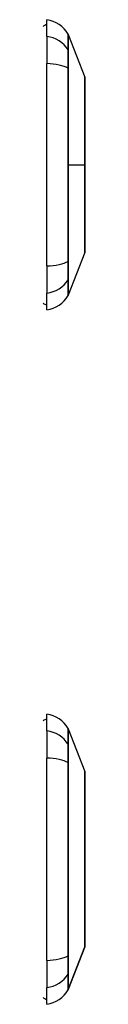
# Model space of a CAD drawing. Header units: inches. Extents: x 12 to 235, y 17 to 143.
# Tile 4 of 25: x 75.108 to 75.279, y 51.591 to 55.598. Entities that reach past the tile are written whole.
import ezdxf

# ---------------------------------------------------------------- set-up
doc = ezdxf.new("R2010")
doc.units = ezdxf.units.IN
doc.header["$MEASUREMENT"] = 0
doc.layers.add('Visible Edges(ANSI)', color=7, linetype='Continuous', lineweight=25)
doc.layers.add('Visible Tangent Edges(ANSI)', color=7, linetype='Continuous', lineweight=25)

msp = doc.modelspace()

# ---------------------------------------------------------------- linework, layer by layer
at = {"layer": 'Visible Edges(ANSI)'}
for p, q in [((75.1238, 55.5303), (75.1238, 55.5984)), ((75.2107, 55.5387), (75.2784, 55.3647)), ((75.1238, 55.5303), (75.1238, 55.4196)), ((75.1238, 54.5961), (75.1238, 55.4196)), ((75.2784, 54.651), (75.2107, 54.477)), ((75.1238, 54.5961), (75.1238, 54.4854)), ((75.1238, 54.4173), (75.1238, 54.4854)), ((75.1238, 52.7043), (75.1238, 52.7724)), ((75.1238, 52.7043), (75.1238, 52.5936)), ((75.2107, 52.7127), (75.2784, 52.5387)), ((75.1238, 51.7701), (75.1238, 52.5936)), ((75.2784, 51.825), (75.2107, 51.651)), ((75.1238, 51.7701), (75.1238, 51.6594)), ((75.1238, 51.5913), (75.1238, 51.6594))]:
    msp.add_line(p, q, dxfattribs=at)
at = {"layer": 'Visible Edges(ANSI)', "flags": 128}
for points in [[(75.2787, 54.6527), (75.2787, 54.6532), (75.2787, 54.6545), (75.2787, 54.6566), (75.2787, 54.6596), (75.2787, 54.6634), (75.2787, 54.668), (75.2788, 54.6735), (75.2788, 54.6797), (75.2788, 54.6868), (75.2788, 54.6947), (75.2788, 54.7033), (75.2789, 54.7126), (75.2789, 54.7226), (75.2789, 54.7333), (75.2789, 54.7446), (75.2789, 54.7566), (75.2789, 54.7692), (75.2789, 54.7823), (75.2789, 54.796), (75.2789, 54.8103), (75.2788, 54.825), (75.2788, 54.8402), (75.2788, 54.8558), (75.2788, 54.8718), (75.2788, 54.888), (75.2787, 54.9045), (75.2787, 54.9213), (75.2787, 54.9383), (75.2787, 54.9555), (75.2787, 54.9728), (75.2787, 54.9902), (75.2787, 55.0076), (75.2787, 55.0249), (75.2787, 55.0423), (75.2787, 55.0597), (75.2787, 55.0769), (75.2787, 55.094), (75.2787, 55.1109), (75.2788, 55.1275), (75.2788, 55.1437), (75.2788, 55.1596), (75.2788, 55.1752), (75.2788, 55.1904), (75.2789, 55.2052), (75.2789, 55.2196), (75.2789, 55.2333), (75.2789, 55.2466), (75.2789, 55.2592), (75.2789, 55.2711), (75.2789, 55.2825), (75.2789, 55.2932), (75.2789, 55.3031), (75.2788, 55.3124), (75.2788, 55.321), (75.2788, 55.3289), (75.2788, 55.336), (75.2788, 55.3423), (75.2787, 55.3477), (75.2787, 55.3524), (75.2787, 55.3562), (75.2787, 55.3591), (75.2787, 55.3613), (75.2787, 55.3625), (75.2787, 55.363)], [(75.2787, 51.8267), (75.2787, 51.8272), (75.2787, 51.8284), (75.2787, 51.8306), (75.2787, 51.8336), (75.2787, 51.8374), (75.2787, 51.842), (75.2788, 51.8475), (75.2788, 51.8537), (75.2788, 51.8608), (75.2788, 51.8686), (75.2788, 51.8772), (75.2789, 51.8866), (75.2789, 51.8966), (75.2789, 51.9074), (75.2789, 51.9188), (75.2789, 51.9308), (75.2789, 51.9434), (75.2789, 51.9566), (75.2789, 51.9703), (75.2789, 51.9845), (75.2788, 51.9992), (75.2788, 52.0144), (75.2788, 52.03), (75.2788, 52.0461), (75.2788, 52.0624), (75.2787, 52.079), (75.2787, 52.0958), (75.2787, 52.1127), (75.2787, 52.1299), (75.2787, 52.1472), (75.2787, 52.1647), (75.2787, 52.1822), (75.2787, 52.1997), (75.2787, 52.2171), (75.2787, 52.2344), (75.2787, 52.2515), (75.2787, 52.2685), (75.2787, 52.2853), (75.2788, 52.3019), (75.2788, 52.3183), (75.2788, 52.3343), (75.2788, 52.3499), (75.2788, 52.365), (75.2789, 52.3797), (75.2789, 52.3939), (75.2789, 52.4076), (75.2789, 52.4208), (75.2789, 52.4333), (75.2789, 52.4453), (75.2789, 52.4566), (75.2789, 52.4673), (75.2789, 52.4773), (75.2788, 52.4865), (75.2788, 52.4951), (75.2788, 52.5029), (75.2788, 52.51), (75.2788, 52.5163), (75.2787, 52.5217), (75.2787, 52.5264), (75.2787, 52.5302), (75.2787, 52.5331), (75.2787, 52.5353), (75.2787, 52.5365), (75.2787, 52.537)]]:
    msp.add_lwpolyline(points, dxfattribs=at)
at = {"layer": 'Visible Edges(ANSI)'}
for centre, radius, start, end in [((75.1075, 55.4814), 0.1181, 29.7291, 82.0587), ((75.1317, 55.5394), 0.0394, 101.537, 126.8699), ((75.2015, 55.5351), 0.00984, 21.2505, 29.7291), ((75.2738, 55.363), 0.00492, 0.2088, 21.2505), ((75.2738, 54.6528), 0.00492, 338.7495, 359.7912), ((75.1075, 54.5343), 0.1181, 277.9413, 330.2709), ((75.2015, 54.4806), 0.00984, 330.2709, 338.7495), ((75.1317, 54.4764), 0.0394, 233.1301, 258.463), ((75.1317, 52.7134), 0.0394, 101.537, 126.8699), ((75.1075, 52.6554), 0.1181, 29.7291, 82.0587), ((75.2015, 52.7091), 0.00984, 21.2505, 29.7291), ((75.2738, 52.537), 0.00492, 0.2088, 21.2505), ((75.2738, 51.8268), 0.00492, 338.7495, 359.7912), ((75.1317, 51.6504), 0.0394, 233.1301, 258.463), ((75.1075, 51.7083), 0.1181, 277.9413, 330.2709), ((75.2015, 51.6546), 0.00984, 330.2709, 338.7495)]:
    msp.add_arc(centre, radius, start, end, dxfattribs=at)
at = {"layer": 'Visible Tangent Edges(ANSI)'}
for p, q in [((75.2108, 55.4734), (75.2108, 55.4735)), ((75.2108, 55.3998), (75.2108, 55.4003)), ((75.2107, 55.0079), (75.2784, 55.0079)), ((75.2787, 55.0079), (75.2784, 55.0079)), ((75.2108, 54.6155), (75.2108, 54.6159)), ((75.2108, 54.5422), (75.2108, 54.5424)), ((75.2108, 52.6474), (75.2108, 52.6475)), ((75.2108, 52.5738), (75.2108, 52.5743)), ((75.2107, 51.651), (75.2784, 51.825)), ((75.2108, 51.7895), (75.2108, 51.7899)), ((75.2108, 51.7162), (75.2108, 51.7164))]:
    msp.add_line(p, q, dxfattribs=at)
at = {"layer": 'Visible Tangent Edges(ANSI)', "flags": 128}
for points in [[(75.2101, 55.54), (75.2101, 55.5399), (75.2101, 55.5396), (75.2101, 55.539), (75.2101, 55.5382), (75.2101, 55.5372), (75.2101, 55.5359), (75.2101, 55.5345), (75.2101, 55.5328), (75.21, 55.5309), (75.21, 55.5287), (75.21, 55.5264), (75.21, 55.5238), (75.21, 55.5209), (75.21, 55.5179), (75.21, 55.5147), (75.21, 55.5112), (75.21, 55.5075), (75.2099, 55.5036), (75.2099, 55.4994), (75.2099, 55.4951), (75.2099, 55.4905), (75.2099, 55.4857), (75.2099, 55.4807), (75.2099, 55.4754)], [(75.2108, 55.4735), (75.2108, 55.4788), (75.2108, 55.4838), (75.2108, 55.4887), (75.2108, 55.4933), (75.2108, 55.4977), (75.2108, 55.5018), (75.2108, 55.5058), (75.2108, 55.5095), (75.2108, 55.513), (75.2107, 55.5163), (75.2107, 55.5194), (75.2107, 55.5222), (75.2107, 55.5249), (75.2107, 55.5273), (75.2107, 55.5294), (75.2107, 55.5314), (75.2107, 55.5331), (75.2107, 55.5346), (75.2107, 55.5358), (75.2107, 55.5369), (75.2107, 55.5377), (75.2107, 55.5382), (75.2107, 55.5386), (75.2107, 55.5387)], [(75.2099, 55.4754), (75.2098, 55.4739), (75.2098, 55.4722), (75.2098, 55.4704), (75.2098, 55.4684), (75.2098, 55.4662), (75.2098, 55.4639), (75.2098, 55.4614), (75.2098, 55.4588), (75.2098, 55.456), (75.2098, 55.4531), (75.2098, 55.4501), (75.2098, 55.447), (75.2098, 55.4437), (75.2098, 55.4403), (75.2098, 55.4368), (75.2098, 55.4332), (75.2098, 55.4294), (75.2098, 55.4256), (75.2098, 55.4217), (75.2098, 55.4177), (75.2098, 55.4136), (75.2098, 55.4095), (75.2098, 55.4052), (75.2099, 55.401)], [(75.2108, 55.4003), (75.2108, 55.4045), (75.2108, 55.4086), (75.2108, 55.4126), (75.2108, 55.4166), (75.2108, 55.4205), (75.2108, 55.4244), (75.2108, 55.4281), (75.2108, 55.4317), (75.2108, 55.4353), (75.2108, 55.4387), (75.2108, 55.442), (75.2108, 55.4452), (75.2108, 55.4483), (75.2108, 55.4513), (75.2108, 55.4541), (75.2108, 55.4568), (75.2108, 55.4594), (75.2108, 55.4618), (75.2108, 55.4641), (75.2108, 55.4663), (75.2108, 55.4683), (75.2108, 55.4701), (75.2108, 55.4718), (75.2108, 55.4734)], [(75.2099, 55.401), (75.2099, 55.3693), (75.2099, 55.3373), (75.2099, 55.305), (75.21, 55.2725), (75.21, 55.2398), (75.21, 55.2068), (75.21, 55.1737), (75.2101, 55.1405), (75.2101, 55.1073), (75.2101, 55.074), (75.2101, 55.0407), (75.2101, 55.0074), (75.2101, 54.9741), (75.2101, 54.9408), (75.2101, 54.9076), (75.2101, 54.8744), (75.21, 54.8413), (75.21, 54.8083), (75.21, 54.7755), (75.21, 54.7428), (75.2099, 54.7104), (75.2099, 54.6783), (75.2099, 54.6464), (75.2099, 54.6148)], [(75.2107, 55.0079), (75.2107, 55.0244), (75.2107, 55.041), (75.2107, 55.0576), (75.2107, 55.0742), (75.2107, 55.0908), (75.2107, 55.1074), (75.2107, 55.124), (75.2107, 55.1405), (75.2107, 55.1571), (75.2107, 55.1736), (75.2107, 55.1901), (75.2107, 55.2066), (75.2107, 55.223), (75.2107, 55.2394), (75.2108, 55.2557), (75.2108, 55.272), (75.2108, 55.2882), (75.2108, 55.3044), (75.2108, 55.3205), (75.2108, 55.3365), (75.2108, 55.3525), (75.2108, 55.3683), (75.2108, 55.3841), (75.2108, 55.3998)], [(75.2784, 55.3647), (75.2784, 55.3646), (75.2784, 55.3641), (75.2784, 55.3634), (75.2784, 55.3623), (75.2784, 55.361), (75.2784, 55.3594), (75.2784, 55.3574), (75.2784, 55.3552), (75.2784, 55.3527), (75.2785, 55.3499), (75.2785, 55.3468), (75.2785, 55.3434), (75.2785, 55.3398), (75.2785, 55.3359), (75.2785, 55.3317), (75.2786, 55.3272), (75.2786, 55.3225), (75.2786, 55.3175), (75.2786, 55.3123), (75.2786, 55.3068), (75.2787, 55.3011), (75.2787, 55.2951), (75.2787, 55.2889), (75.2787, 55.2825)], [(75.2787, 55.2825), (75.2787, 55.2807), (75.2787, 55.2789), (75.2787, 55.2771), (75.2787, 55.2753), (75.2787, 55.2734), (75.2788, 55.2716), (75.2788, 55.2697), (75.2788, 55.2678), (75.2788, 55.2659), (75.2788, 55.264), (75.2788, 55.262), (75.2788, 55.2601), (75.2788, 55.2581), (75.2788, 55.2561), (75.2788, 55.2541), (75.2788, 55.2521), (75.2788, 55.2501), (75.2788, 55.248), (75.2787, 55.246), (75.2787, 55.2439), (75.2787, 55.2418), (75.2787, 55.2397), (75.2787, 55.2376), (75.2787, 55.2354)], [(75.2787, 55.2354), (75.2787, 55.2274), (75.2787, 55.2192), (75.2787, 55.2108), (75.2786, 55.2023), (75.2786, 55.1936), (75.2786, 55.1847), (75.2786, 55.1757), (75.2786, 55.1666), (75.2785, 55.1573), (75.2785, 55.1479), (75.2785, 55.1384), (75.2785, 55.1288), (75.2785, 55.1191), (75.2785, 55.1093), (75.2784, 55.0994), (75.2784, 55.0895), (75.2784, 55.0794), (75.2784, 55.0693), (75.2784, 55.0591), (75.2784, 55.0488), (75.2784, 55.0386), (75.2784, 55.0283), (75.2784, 55.0181), (75.2784, 55.0079)], [(75.2108, 54.6159), (75.2108, 54.6316), (75.2108, 54.6474), (75.2108, 54.6633), (75.2108, 54.6793), (75.2108, 54.6953), (75.2108, 54.7113), (75.2108, 54.7275), (75.2108, 54.7437), (75.2108, 54.7599), (75.2107, 54.7762), (75.2107, 54.7926), (75.2107, 54.809), (75.2107, 54.8254), (75.2107, 54.8419), (75.2107, 54.8585), (75.2107, 54.875), (75.2107, 54.8916), (75.2107, 54.9082), (75.2107, 54.9248), (75.2107, 54.9414), (75.2107, 54.958), (75.2107, 54.9746), (75.2107, 54.9913), (75.2107, 55.0079)], [(75.2784, 55.0079), (75.2784, 54.9976), (75.2784, 54.9873), (75.2784, 54.9771), (75.2784, 54.9668), (75.2784, 54.9566), (75.2784, 54.9464), (75.2784, 54.9363), (75.2784, 54.9262), (75.2784, 54.9162), (75.2785, 54.9063), (75.2785, 54.8965), (75.2785, 54.8868), (75.2785, 54.8772), (75.2785, 54.8677), (75.2785, 54.8583), (75.2786, 54.849), (75.2786, 54.8399), (75.2786, 54.8309), (75.2786, 54.822), (75.2786, 54.8133), (75.2787, 54.8048), (75.2787, 54.7965), (75.2787, 54.7883), (75.2787, 54.7803)], [(75.2787, 54.7803), (75.2787, 54.7782), (75.2787, 54.7761), (75.2787, 54.774), (75.2787, 54.7719), (75.2787, 54.7698), (75.2788, 54.7677), (75.2788, 54.7657), (75.2788, 54.7637), (75.2788, 54.7616), (75.2788, 54.7596), (75.2788, 54.7577), (75.2788, 54.7557), (75.2788, 54.7537), (75.2788, 54.7518), (75.2788, 54.7499), (75.2788, 54.748), (75.2788, 54.7461), (75.2788, 54.7442), (75.2787, 54.7423), (75.2787, 54.7405), (75.2787, 54.7386), (75.2787, 54.7368), (75.2787, 54.735), (75.2787, 54.7332)], [(75.2787, 54.7332), (75.2787, 54.7268), (75.2787, 54.7206), (75.2787, 54.7147), (75.2786, 54.7089), (75.2786, 54.7035), (75.2786, 54.6982), (75.2786, 54.6932), (75.2786, 54.6885), (75.2785, 54.684), (75.2785, 54.6798), (75.2785, 54.6759), (75.2785, 54.6722), (75.2785, 54.6689), (75.2785, 54.6658), (75.2784, 54.663), (75.2784, 54.6605), (75.2784, 54.6583), (75.2784, 54.6564), (75.2784, 54.6547), (75.2784, 54.6534), (75.2784, 54.6524), (75.2784, 54.6516), (75.2784, 54.6511), (75.2784, 54.651)], [(75.2099, 54.6148), (75.2098, 54.6105), (75.2098, 54.6063), (75.2098, 54.6021), (75.2098, 54.598), (75.2098, 54.594), (75.2098, 54.5901), (75.2098, 54.5863), (75.2098, 54.5826), (75.2098, 54.5789), (75.2098, 54.5754), (75.2098, 54.572), (75.2098, 54.5688), (75.2098, 54.5656), (75.2098, 54.5626), (75.2098, 54.5597), (75.2098, 54.5569), (75.2098, 54.5543), (75.2098, 54.5519), (75.2098, 54.5495), (75.2098, 54.5474), (75.2098, 54.5454), (75.2098, 54.5435), (75.2098, 54.5418), (75.2099, 54.5403)], [(75.2108, 54.5424), (75.2108, 54.5439), (75.2108, 54.5456), (75.2108, 54.5474), (75.2108, 54.5494), (75.2108, 54.5516), (75.2108, 54.5539), (75.2108, 54.5563), (75.2108, 54.5589), (75.2108, 54.5616), (75.2108, 54.5644), (75.2108, 54.5674), (75.2108, 54.5705), (75.2108, 54.5737), (75.2108, 54.577), (75.2108, 54.5805), (75.2108, 54.584), (75.2108, 54.5876), (75.2108, 54.5914), (75.2108, 54.5952), (75.2108, 54.5991), (75.2108, 54.6031), (75.2108, 54.6071), (75.2108, 54.6113), (75.2108, 54.6155)], [(75.2099, 54.5403), (75.2099, 54.5351), (75.2099, 54.5301), (75.2099, 54.5253), (75.2099, 54.5207), (75.2099, 54.5163), (75.2099, 54.5122), (75.21, 54.5083), (75.21, 54.5046), (75.21, 54.5011), (75.21, 54.4978), (75.21, 54.4948), (75.21, 54.4919), (75.21, 54.4894), (75.21, 54.487), (75.21, 54.4848), (75.2101, 54.4829), (75.2101, 54.4812), (75.2101, 54.4798), (75.2101, 54.4785), (75.2101, 54.4775), (75.2101, 54.4767), (75.2101, 54.4762), (75.2101, 54.4758), (75.2101, 54.4757)], [(75.2107, 54.477), (75.2107, 54.4771), (75.2107, 54.4775), (75.2107, 54.4781), (75.2107, 54.4789), (75.2107, 54.4799), (75.2107, 54.4811), (75.2107, 54.4826), (75.2107, 54.4843), (75.2107, 54.4863), (75.2107, 54.4884), (75.2107, 54.4908), (75.2107, 54.4935), (75.2107, 54.4963), (75.2107, 54.4994), (75.2108, 54.5027), (75.2108, 54.5062), (75.2108, 54.5099), (75.2108, 54.5139), (75.2108, 54.5181), (75.2108, 54.5225), (75.2108, 54.5271), (75.2108, 54.5319), (75.2108, 54.5369), (75.2108, 54.5422)], [(75.2101, 52.714), (75.2101, 52.7139), (75.2101, 52.7136), (75.2101, 52.713), (75.2101, 52.7122), (75.2101, 52.7112), (75.2101, 52.7099), (75.2101, 52.7085), (75.2101, 52.7068), (75.21, 52.7049), (75.21, 52.7027), (75.21, 52.7004), (75.21, 52.6978), (75.21, 52.6949), (75.21, 52.6919), (75.21, 52.6887), (75.21, 52.6852), (75.21, 52.6815), (75.2099, 52.6776), (75.2099, 52.6734), (75.2099, 52.6691), (75.2099, 52.6645), (75.2099, 52.6597), (75.2099, 52.6547), (75.2099, 52.6494)], [(75.2108, 52.6475), (75.2108, 52.6528), (75.2108, 52.6578), (75.2108, 52.6627), (75.2108, 52.6673), (75.2108, 52.6717), (75.2108, 52.6758), (75.2108, 52.6798), (75.2108, 52.6835), (75.2108, 52.687), (75.2107, 52.6903), (75.2107, 52.6934), (75.2107, 52.6962), (75.2107, 52.6989), (75.2107, 52.7013), (75.2107, 52.7034), (75.2107, 52.7054), (75.2107, 52.7071), (75.2107, 52.7086), (75.2107, 52.7098), (75.2107, 52.7109), (75.2107, 52.7117), (75.2107, 52.7122), (75.2107, 52.7126), (75.2107, 52.7127)], [(75.2099, 52.6494), (75.2098, 52.6479), (75.2098, 52.6462), (75.2098, 52.6444), (75.2098, 52.6424), (75.2098, 52.6402), (75.2098, 52.6379), (75.2098, 52.6354), (75.2098, 52.6328), (75.2098, 52.63), (75.2098, 52.6271), (75.2098, 52.6241), (75.2098, 52.621), (75.2098, 52.6177), (75.2098, 52.6143), (75.2098, 52.6108), (75.2098, 52.6072), (75.2098, 52.6034), (75.2098, 52.5996), (75.2098, 52.5957), (75.2098, 52.5917), (75.2098, 52.5876), (75.2098, 52.5835), (75.2098, 52.5792), (75.2099, 52.575)], [(75.2108, 52.5743), (75.2108, 52.5785), (75.2108, 52.5826), (75.2108, 52.5866), (75.2108, 52.5906), (75.2108, 52.5945), (75.2108, 52.5984), (75.2108, 52.6021), (75.2108, 52.6057), (75.2108, 52.6093), (75.2108, 52.6127), (75.2108, 52.616), (75.2108, 52.6192), (75.2108, 52.6223), (75.2108, 52.6253), (75.2108, 52.6281), (75.2108, 52.6308), (75.2108, 52.6334), (75.2108, 52.6358), (75.2108, 52.6381), (75.2108, 52.6403), (75.2108, 52.6423), (75.2108, 52.6441), (75.2108, 52.6458), (75.2108, 52.6474)], [(75.2099, 52.575), (75.2099, 52.5433), (75.2099, 52.5113), (75.2099, 52.479), (75.21, 52.4464), (75.21, 52.4136), (75.21, 52.3807), (75.21, 52.3476), (75.2101, 52.3144), (75.2101, 52.2811), (75.2101, 52.2477), (75.2101, 52.2144), (75.2101, 52.1811), (75.2101, 52.1479), (75.2101, 52.1146), (75.2101, 52.0813), (75.2101, 52.0482), (75.21, 52.0151), (75.21, 51.9822), (75.21, 51.9495), (75.21, 51.9169), (75.2099, 51.8845), (75.2099, 51.8523), (75.2099, 51.8204), (75.2099, 51.7888)], [(75.2108, 51.7899), (75.2108, 51.8214), (75.2108, 51.8532), (75.2108, 51.8853), (75.2108, 51.9176), (75.2107, 51.95), (75.2107, 51.9827), (75.2107, 52.0155), (75.2107, 52.0485), (75.2107, 52.0816), (75.2107, 52.1147), (75.2107, 52.1479), (75.2107, 52.1811), (75.2107, 52.2144), (75.2107, 52.2476), (75.2107, 52.2808), (75.2107, 52.3141), (75.2107, 52.3472), (75.2107, 52.3802), (75.2107, 52.4131), (75.2108, 52.4457), (75.2108, 52.4782), (75.2108, 52.5104), (75.2108, 52.5423), (75.2108, 52.5738)], [(75.2784, 52.5387), (75.2784, 52.5386), (75.2784, 52.5381), (75.2784, 52.5374), (75.2784, 52.5364), (75.2784, 52.535), (75.2784, 52.5334), (75.2784, 52.5315), (75.2784, 52.5292), (75.2784, 52.5267), (75.2785, 52.5239), (75.2785, 52.5208), (75.2785, 52.5174), (75.2785, 52.5138), (75.2785, 52.5098), (75.2785, 52.5057), (75.2786, 52.5012), (75.2786, 52.4965), (75.2786, 52.4915), (75.2786, 52.4863), (75.2786, 52.4808), (75.2787, 52.4751), (75.2787, 52.4691), (75.2787, 52.4629), (75.2787, 52.4565)], [(75.2787, 52.4565), (75.2787, 52.4547), (75.2787, 52.4529), (75.2787, 52.4511), (75.2787, 52.4492), (75.2787, 52.4474), (75.2788, 52.4455), (75.2788, 52.4437), (75.2788, 52.4418), (75.2788, 52.4399), (75.2788, 52.4379), (75.2788, 52.436), (75.2788, 52.434), (75.2788, 52.4321), (75.2788, 52.4301), (75.2788, 52.4281), (75.2788, 52.4261), (75.2788, 52.424), (75.2788, 52.422), (75.2787, 52.4199), (75.2787, 52.4179), (75.2787, 52.4158), (75.2787, 52.4137), (75.2787, 52.4116), (75.2787, 52.4094)], [(75.2787, 52.4094), (75.2787, 52.3933), (75.2786, 52.3764), (75.2786, 52.3588), (75.2786, 52.3406), (75.2785, 52.3219), (75.2785, 52.3028), (75.2785, 52.2833), (75.2784, 52.2634), (75.2784, 52.2434), (75.2784, 52.2231), (75.2784, 52.2025), (75.2784, 52.1819), (75.2784, 52.1613), (75.2784, 52.1407), (75.2784, 52.1203), (75.2784, 52.1001), (75.2785, 52.0803), (75.2785, 52.0607), (75.2785, 52.0416), (75.2786, 52.0229), (75.2786, 52.0047), (75.2786, 51.9872), (75.2787, 51.9704), (75.2787, 51.9543)], [(75.2787, 51.9543), (75.2787, 51.9522), (75.2787, 51.9501), (75.2787, 51.948), (75.2787, 51.9459), (75.2787, 51.9438), (75.2788, 51.9418), (75.2788, 51.9397), (75.2788, 51.9377), (75.2788, 51.9357), (75.2788, 51.9337), (75.2788, 51.9317), (75.2788, 51.9297), (75.2788, 51.9278), (75.2788, 51.9258), (75.2788, 51.9239), (75.2788, 51.922), (75.2788, 51.9201), (75.2788, 51.9182), (75.2787, 51.9164), (75.2787, 51.9145), (75.2787, 51.9127), (75.2787, 51.9108), (75.2787, 51.909), (75.2787, 51.9072)], [(75.2787, 51.9072), (75.2787, 51.9008), (75.2787, 51.8946), (75.2787, 51.8886), (75.2786, 51.8828), (75.2786, 51.8773), (75.2786, 51.8721), (75.2786, 51.8671), (75.2786, 51.8623), (75.2785, 51.8579), (75.2785, 51.8537), (75.2785, 51.8498), (75.2785, 51.8462), (75.2785, 51.8428), (75.2785, 51.8398), (75.2784, 51.837), (75.2784, 51.8345), (75.2784, 51.8323), (75.2784, 51.8303), (75.2784, 51.8287), (75.2784, 51.8274), (75.2784, 51.8263), (75.2784, 51.8256), (75.2784, 51.8251), (75.2784, 51.825)], [(75.2099, 51.7888), (75.2098, 51.7845), (75.2098, 51.7803), (75.2098, 51.7761), (75.2098, 51.772), (75.2098, 51.768), (75.2098, 51.7641), (75.2098, 51.7603), (75.2098, 51.7566), (75.2098, 51.7529), (75.2098, 51.7494), (75.2098, 51.746), (75.2098, 51.7428), (75.2098, 51.7396), (75.2098, 51.7366), (75.2098, 51.7337), (75.2098, 51.7309), (75.2098, 51.7283), (75.2098, 51.7259), (75.2098, 51.7235), (75.2098, 51.7214), (75.2098, 51.7194), (75.2098, 51.7175), (75.2098, 51.7158), (75.2099, 51.7143)], [(75.2108, 51.7164), (75.2108, 51.7179), (75.2108, 51.7196), (75.2108, 51.7214), (75.2108, 51.7234), (75.2108, 51.7256), (75.2108, 51.7279), (75.2108, 51.7303), (75.2108, 51.7329), (75.2108, 51.7356), (75.2108, 51.7384), (75.2108, 51.7414), (75.2108, 51.7445), (75.2108, 51.7477), (75.2108, 51.751), (75.2108, 51.7545), (75.2108, 51.758), (75.2108, 51.7616), (75.2108, 51.7654), (75.2108, 51.7692), (75.2108, 51.7731), (75.2108, 51.7771), (75.2108, 51.7811), (75.2108, 51.7853), (75.2108, 51.7895)], [(75.2099, 51.7143), (75.2099, 51.7091), (75.2099, 51.7041), (75.2099, 51.6993), (75.2099, 51.6947), (75.2099, 51.6903), (75.2099, 51.6862), (75.21, 51.6823), (75.21, 51.6786), (75.21, 51.6751), (75.21, 51.6718), (75.21, 51.6688), (75.21, 51.6659), (75.21, 51.6634), (75.21, 51.661), (75.21, 51.6588), (75.2101, 51.6569), (75.2101, 51.6552), (75.2101, 51.6538), (75.2101, 51.6525), (75.2101, 51.6515), (75.2101, 51.6507), (75.2101, 51.6502), (75.2101, 51.6498), (75.2101, 51.6497)], [(75.2107, 51.651), (75.2107, 51.6511), (75.2107, 51.6515), (75.2107, 51.6521), (75.2107, 51.6529), (75.2107, 51.6539), (75.2107, 51.6551), (75.2107, 51.6566), (75.2107, 51.6583), (75.2107, 51.6603), (75.2107, 51.6624), (75.2107, 51.6648), (75.2107, 51.6675), (75.2107, 51.6703), (75.2107, 51.6734), (75.2108, 51.6767), (75.2108, 51.6802), (75.2108, 51.6839), (75.2108, 51.6879), (75.2108, 51.6921), (75.2108, 51.6965), (75.2108, 51.7011), (75.2108, 51.7059), (75.2108, 51.7109), (75.2108, 51.7162)]]:
    msp.add_lwpolyline(points, dxfattribs=at)
at = {"layer": 'Visible Tangent Edges(ANSI)'}
msp.add_arc((75.2738, 51.8268), 0.00492, 338.7495, 359.7912, dxfattribs=at)
for centre, major_axis, ratio, start_param, end_param in [((75.1075, 55.4196), (0.1181, 0), 0.946806, 0.522838, 1.432195), ((75.2013, 55.4708), (0.00984, -0.00009), 0.948405, 0.290838, 0.531485), ((75.1075, 55.382), (0.1181, 0), 0.321806, 0.522838, 1.432195), ((75.2013, 55.3994), (0.00984, 0.00003), 0.317047, 0.281217, 0.521863), ((75.1075, 54.6337), (0.1181, 0), 0.321806, 4.850991, 5.760348), ((75.2013, 54.6163), (0.00984, -0.00003), 0.317047, 5.761322, 6.001968), ((75.1075, 54.5961), (0.1181, 0), 0.946806, 4.850991, 5.760348), ((75.2013, 54.5449), (0.00984, 0.00009), 0.948405, 5.751701, 5.992347), ((75.1075, 52.5936), (0.1181, 0), 0.946806, 0.522838, 1.432195), ((75.2013, 52.6448), (0.00984, -0.00009), 0.948405, 0.290838, 0.531485), ((75.1075, 52.556), (0.1181, 0), 0.321806, 0.522838, 1.432195), ((75.2013, 52.5734), (0.00984, 0.00003), 0.317047, 0.281217, 0.521863), ((75.1075, 51.8077), (0.1181, 0), 0.321806, 4.850991, 5.760348), ((75.2013, 51.7903), (0.00984, -0.00003), 0.317047, 5.761322, 6.001968), ((75.1075, 51.7701), (0.1181, 0), 0.946806, 4.850991, 5.760348), ((75.2013, 51.7189), (0.00984, 0.00009), 0.948405, 5.751701, 5.992347)]:
    msp.add_ellipse(centre, major_axis=major_axis, ratio=ratio, start_param=start_param, end_param=end_param, dxfattribs=at)

doc.saveas('drawing.dxf')
